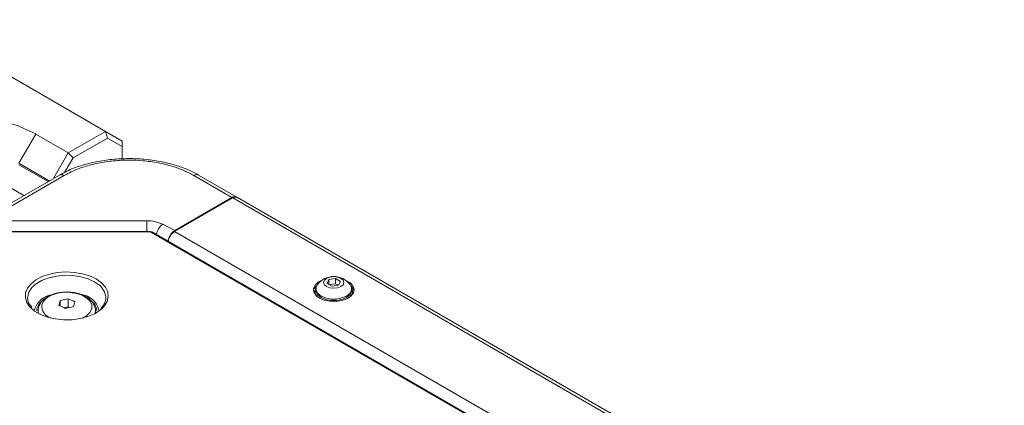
# Model space of a CAD drawing. Header units: millimetres. Extents: x 0 to 1118, y 0 to 864.
# Tile 190 of 248: x 871 to 923, y 307 to 327. Entities that reach past the tile are written whole.
import ezdxf

# ---------------------------------------------------------------- set-up
doc = ezdxf.new("R2010")
doc.units = ezdxf.units.MM

msp = doc.modelspace()

# ---------------------------------------------------------------- linework, layer by layer
at = {"color": 7, "linetype": 'Continuous', "lineweight": 15}
for p, q in [((865.478, 326.81), (875.594, 320.97)), ((871.062, 319.3), (871.946, 320.831)), ((873.65, 319.847), (871.946, 320.831)), ((873.65, 319.847), (875.594, 320.97)), ((875.698, 320.621), (873.9, 319.583)), ((875.594, 320.97), (875.698, 320.621)), ((875.594, 320.97), (876.478, 320.459)), ((876.478, 320.171), (875.698, 320.621)), ((876.478, 320.459), (876.478, 320.171)), ((876.478, 319.526), (876.478, 320.171)), ((872.896, 318.543), (873.65, 319.847)), ((873.9, 319.583), (873.462, 318.825)), ((873.65, 319.847), (873.9, 319.583)), ((871.062, 319.3), (872.659, 318.378)), ((868.689, 316.085), (873.192, 318.685)), ((873.442, 318.66), (868.943, 316.063)), ((873.279, 318.732), (873.275, 318.728)), ((873.33, 318.702), (873.292, 318.686)), ((882.218, 317.507), (880.221, 318.66)), ((880.471, 318.685), (882.468, 317.532)), ((882.254, 317.487), (879.218, 315.735)), ((882.218, 317.507), (879.224, 315.779)), ((882.254, 317.487), (922.382, 294.321)), ((882.502, 317.512), (882.468, 317.532)), ((882.504, 317.512), (922.632, 294.346)), ((870.716, 316.294), (877.755, 316.294)), ((878.591, 316.108), (879.224, 315.779)), ((877.911, 315.729), (870.537, 315.729)), ((877.911, 315.706), (870.537, 315.706)), ((919.436, 291.764), (878, 315.685)), ((919.499, 291.77), (878.062, 315.691)), ((879.218, 315.735), (919.346, 292.569)), ((887.635, 313.267), (887.287, 313.213)), ((887.89, 313.12), (887.635, 313.267)), ((887.635, 313.002), (887.635, 313.267)), ((887.287, 313.213), (887.193, 313.012)), ((887.193, 313.012), (887.448, 312.864)), ((887.287, 312.958), (887.287, 313.213)), ((887.635, 313.002), (887.301, 312.95)), ((887.448, 312.864), (887.797, 312.918)), ((887.783, 312.916), (887.635, 313.002)), ((887.797, 312.918), (887.89, 313.12)), ((871.526, 312.245), (871.53, 312.188)), ((875.622, 312.245), (875.618, 312.333)), ((886.558, 312.608), (886.558, 312.559)), ((886.604, 312.735), (886.604, 312.657)), ((888.479, 312.657), (888.479, 312.735)), ((888.525, 312.559), (888.525, 312.608)), ((872.094, 311.748), (872.075, 311.599)), ((873.222, 312.12), (873.222, 311.839)), ((873.637, 311.789), (873.437, 311.742)), ((873.637, 312.217), (873.637, 311.789)), ((873.708, 311.756), (873.637, 311.789)), ((871.889, 311.631), (871.903, 311.71)), ((872.014, 311.701), (871.999, 311.574)), ((872.074, 311.583), (872.074, 311.452)), ((875.074, 311.452), (875.074, 311.583))]:
    msp.add_line(p, q, dxfattribs=at)
at = {"color": 9, "linetype": 'Continuous', "lineweight": 15}
for p, q in [((872.595, 318.34), (871.062, 319.225)), ((870.661, 318.001), (871.334, 317.612)), ((875.073, 311.562), (875.053, 311.441))]:
    msp.add_line(p, q, dxfattribs=at)
at = {"color": 9, "linetype": 'Continuous', "lineweight": 15, "flags": 128}
for points in [[(877.755, 315.729), (877.755, 315.775), (877.755, 315.872), (877.755, 315.97), (877.755, 316.065), (877.755, 316.152), (877.755, 316.23), (877.755, 316.294)], [(871.658, 311.768), (871.648, 311.779), (871.485, 312.015), (871.407, 312.264), (871.418, 312.518), (871.518, 312.765), (871.701, 312.996), (871.962, 313.201), (872.288, 313.371), (872.667, 313.499), (873.083, 313.582), (873.519, 313.614), (873.957, 313.594), (874.38, 313.524), (874.77, 313.407), (875.11, 313.247)], [(875.022, 313.095), (874.689, 313.251), (874.308, 313.363), (873.894, 313.427), (873.467, 313.44), (873.044, 313.401), (872.644, 313.313), (872.285, 313.178), (871.982, 313.003), (871.749, 312.796), (871.596, 312.565), (871.529, 312.321), (871.526, 312.245)], [(875.11, 313.247), (875.388, 313.05), (875.592, 312.825), (875.713, 312.581), (875.746, 312.328), (875.69, 312.076), (875.548, 311.836), (875.44, 311.717)], [(874.389, 311.197), (874.612, 311.326), (874.787, 311.497), (874.879, 311.688), (874.882, 311.887), (874.796, 312.079), (874.627, 312.252), (874.386, 312.394), (874.09, 312.495), (873.758, 312.548), (873.414, 312.55), (873.081, 312.5), (872.782, 312.403), (872.536, 312.264), (872.361, 312.093), (872.269, 311.901), (872.269, 311.901)], [(872.094, 311.441), (872.083, 311.488), (872.074, 311.595)]]:
    msp.add_lwpolyline(points, dxfattribs=at)
at = {"color": 7, "linetype": 'Continuous', "lineweight": 15, "flags": 128}
for points in [[(887.915, 313.281), (888.029, 313.182), (888.069, 313.066), (888.029, 312.949), (887.915, 312.85), (887.744, 312.784), (887.542, 312.761), (887.34, 312.784), (887.168, 312.85), (887.054, 312.949), (887.014, 313.066), (887.054, 313.182), (887.168, 313.281), (887.34, 313.347), (887.542, 313.37), (887.744, 313.347), (887.915, 313.281)], [(886.918, 313.179), (886.736, 313.082), (886.568, 312.927), (886.486, 312.751), (886.498, 312.568), (886.602, 312.395), (886.79, 312.248)], [(888.398, 312.955), (888.468, 312.82), (888.468, 312.65), (888.377, 312.489), (888.205, 312.352), (887.967, 312.253), (887.688, 312.2), (887.395, 312.2), (887.116, 312.253), (886.879, 312.352), (886.706, 312.489), (886.616, 312.65), (886.616, 312.82), (886.685, 312.955)], [(886.79, 312.248), (887.045, 312.14), (887.344, 312.079), (887.661, 312.072), (887.967, 312.12), (888.235, 312.217), (888.441, 312.356), (888.568, 312.523), (888.603, 312.705), (888.545, 312.884), (888.397, 313.046), (888.173, 313.175), (888.165, 313.179)], [(888.599, 312.621), (888.545, 312.762), (888.443, 312.884)], [(886.597, 312.401), (886.57, 312.471), (886.558, 312.559)], [(888.479, 312.657), (888.468, 312.573), (888.377, 312.412), (888.205, 312.275), (887.967, 312.175), (887.688, 312.123), (887.395, 312.123), (887.116, 312.175), (886.879, 312.275), (886.706, 312.412), (886.616, 312.573), (886.604, 312.657)], [(888.525, 312.559), (888.513, 312.471), (888.487, 312.401)], [(875.44, 311.717), (875.325, 311.617), (875.031, 311.429), (874.676, 311.279), (874.277, 311.173), (873.848, 311.115), (873.409, 311.109), (872.976, 311.154), (872.568, 311.248), (872.201, 311.387), (871.89, 311.567), (871.658, 311.768)], [(872.214, 312.032), (872.113, 311.913), (872.014, 311.701)], [(875.074, 311.583), (875.074, 311.57), (875.073, 311.562)]]:
    msp.add_lwpolyline(points, dxfattribs=at)
at = {"color": 7, "linetype": 'Continuous', "lineweight": 15}
for centre, radius, start, end in [((867.605, 312.55), 9.35, 62.3359, 95.4905), ((882.365, 317.303), 0.251, 65.6877, 125.6195), ((882.4, 317.283), 0.251, 65.6877, 125.6195), ((877.784, 314.448), 1.846, 64.0886, 90.9221), ((879.645, 315.077), 0.784, 122.9609, 169.8817), ((887.542, 312.295), 1.081, 37.6008, 142.3992), ((886.94, 312.529), 0.465, 130.1109, 168.6428), ((886.953, 312.606), 0.39, 152.0175, 236.762), ((888.13, 312.606), 0.39, 303.237, 27.9846), ((872.999, 311.271), 1.18, 101.74, 158.1532), ((874.191, 311.346), 1.105, 14.97, 81.8514), ((879.903, 310.348), 6.912, 165.1415, 167.3243), ((871.734, 308.241), 3.893, 62.8378, 68.5303), ((874.43, 307.867), 4.421, 100.3341, 105.8585), ((874.72, 307.451), 4.422, 100.335, 105.8579), ((872.213, 308.596), 3.891, 62.8359, 68.5323), ((880.663, 310.287), 6.905, 165.1404, 167.3254), ((874.52, 311.555), 0.629, 1.6805, 45.0792)]:
    msp.add_arc(centre, radius, start, end, dxfattribs=at)
at = {"color": 9, "linetype": 'Continuous', "lineweight": 15}
for centre, radius, start, end in [((879.061, 315.453), 0.807, 125.6401, 171.3321), ((860.019, 315.723), 17.892, 359.9435, 0.017), ((878.036, 315.637), 0.0598, 64.0011, 127.3075), ((874.587, 312.142), 1.048, 10.5035, 65.505), ((872.933, 311.84), 0.667, 174.77, 254.8231)]:
    msp.add_arc(centre, radius, start, end, dxfattribs=at)
at = {"color": 7, "linetype": 'Continuous', "lineweight": 15}
for centre, major_axis, ratio, start_param, end_param in [((877.911, 315.634), (0.125, 0), 0.577361, 0.785335, 1.570607), ((879.224, 315.371), (0.251, 0.433), 0.577381, 0.786688, 2.243085)]:
    msp.add_ellipse(centre, major_axis=major_axis, ratio=ratio, start_param=start_param, end_param=end_param, dxfattribs=at)
for points, knots in [([(873.192, 318.685), (873.322, 318.755), (873.661, 318.939), (874.297, 319.184), (875.093, 319.39), (875.949, 319.515), (876.795, 319.556), (877.642, 319.519), (878.469, 319.408), (879.236, 319.221), (879.915, 318.98), (880.284, 318.784), (880.471, 318.685)], [0, 0, 0, 0, 0.065797, 0.172761, 0.282894, 0.389757, 0.499798, 0.596872, 0.703946, 0.814211, 0.906126, 1, 1, 1, 1]), ([(880.221, 318.66), (880.049, 318.751), (879.705, 318.933), (879.076, 319.159), (878.358, 319.335), (877.589, 319.441), (876.801, 319.476), (876.015, 319.437), (875.221, 319.32), (874.476, 319.126), (873.881, 318.898), (873.563, 318.726), (873.442, 318.66)], [0, 0, 0, 0, 0.092915, 0.185815, 0.294478, 0.403162, 0.500201, 0.608625, 0.717045, 0.825568, 0.93408, 1, 1, 1, 1]), ([(873.192, 318.685), (873.21, 318.693), (873.244, 318.709), (873.306, 318.71), (873.373, 318.696), (873.419, 318.672), (873.442, 318.66)], [0, 0, 0, 0, 0.249991, 0.499995, 0.749999, 1, 1, 1, 1]), ([(880.471, 318.685), (880.453, 318.693), (880.419, 318.709), (880.357, 318.71), (880.29, 318.696), (880.244, 318.672), (880.221, 318.66)], [0, 0, 0, 0, 0.250007, 0.499996, 0.750009, 1, 1, 1, 1]), ([(878.062, 315.691), (878.05, 315.697), (878.012, 315.716), (877.959, 315.728), (877.92, 315.729), (877.911, 315.729)], [0, 0, 0, 0, 0.263874, 0.839575, 1, 1, 1, 1]), ([(873.362, 312.55), (873.304, 312.546), (873.132, 312.534), (872.861, 312.46), (872.568, 312.333), (872.337, 312.164), (872.17, 311.967), (872.119, 311.819), (872.094, 311.748)], [0, 0, 0, 0, 0.094682, 0.283425, 0.474594, 0.669257, 0.839507, 1, 1, 1, 1]), ([(875.067, 311.555), (875.07, 311.572), (875.084, 311.665), (875.035, 311.836), (874.922, 312.044), (874.74, 312.224), (874.5, 312.374), (874.206, 312.488), (873.876, 312.553), (873.587, 312.575), (873.418, 312.556), (873.362, 312.55)], [0, 0, 0, 0, 0.026263, 0.147226, 0.266472, 0.390373, 0.521969, 0.658518, 0.79561, 0.932263, 1, 1, 1, 1]), ([(875.612, 312.322), (875.616, 312.267), (875.626, 312.14), (875.545, 311.943), (875.45, 311.789), (875.363, 311.718), (875.353, 311.71)], [0, 0, 0, 0, 0.265074, 0.615553, 0.955848, 1, 1, 1, 1]), ([(871.753, 311.753), (871.707, 311.807), (871.606, 311.927), (871.54, 312.078), (871.538, 312.17), (871.538, 312.196)], [0, 0, 0, 0, 0.378544, 0.8310877, 1, 1, 1, 1])]:
    msp.add_open_spline(points, degree=3, knots=knots, dxfattribs=at)

doc.saveas('drawing.dxf')
